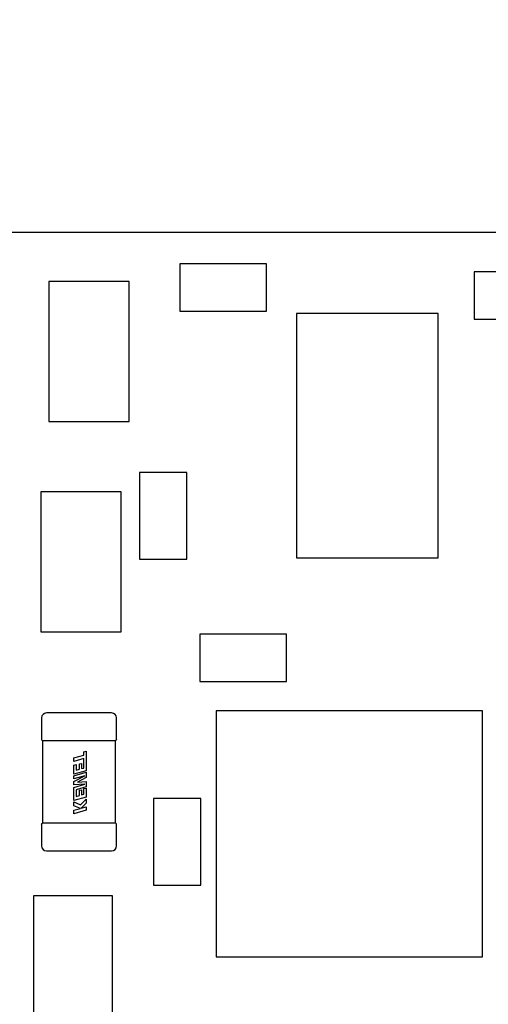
# Model space of a CAD drawing. Header units: millimetres. Extents: x 4 to 585, y 130 to 416.
# Tile 42 of 100: x 336 to 342, y 171 to 184. Entities that reach past the tile are written whole.
import ezdxf

# ---------------------------------------------------------------- set-up
doc = ezdxf.new("R2010")
doc.units = ezdxf.units.MM
doc.header["$LTSCALE"] = 0.75
doc.layers.add('Dimensions', color=7, linetype='Continuous', lineweight=13)
doc.layers.add('Visible', color=7, linetype='Continuous', lineweight=25)
doc.styles.get("Standard").update_dxf_attribs({"font": 'cour.ttf'})
doc.dimstyles.new('ISO-25', dxfattribs={"dimtxt": 2.5, "dimasz": 2.5, "dimexe": 1.5, "dimexo": 1.5, "dimgap": 1, "dimtad": 1, "dimdec": 1, "dimdsep": 46, "dimtxsty": 'Standard', "dimcen": 0, "dimclrd": 256, "dimclre": 256, "dimclrt": 256, "dimazin": 2, "dimtp": 0.1, "dimtm": 0.1, "dimtfac": 0.72, "dimtdec": 1, "dimtmove": 0, "dimatfit": 3, "dimfxl": 1, "dimarcsym": 0})

# ---------------------------------------------------------------- blocks, each defined once
blk = doc.blocks.new('*D66')
at = {"layer": 'Defpoints', "color": 0, "transparency": 16777216}
for p in [(365.906998, 168.828999), (374.653969, 168.828999)]:
    blk.add_point(p, dxfattribs=at)
at = {"layer": 'Dimensions', "lineweight": -2, "transparency": 16777216}
blk.add_line((367.406998, 168.828999), (385.303542, 168.828999), dxfattribs=at)
at = {"layer": 'Dimensions', "transparency": 16777216, "insert": (380.478756, 171.233913), "char_height": 2.5, "attachment_point": 5}
blk.add_mtext('20.1', dxfattribs=at)
blk = doc.blocks.new('*D67')
at = {"layer": 'Defpoints', "color": 0, "transparency": 16777216}
for p in [(365.906998, 184.577273), (365.906998, 168.828999)]:
    blk.add_point(p, dxfattribs=at)
at = {"layer": 'Dimensions', "lineweight": -2, "transparency": 16777216}
blk.add_line((365.906998, 170.328999), (365.906998, 195.096504), dxfattribs=at)
at = {"layer": 'Dimensions', "transparency": 16777216, "insert": (363.502084, 190.336888), "char_height": 2.5, "attachment_point": 5, "rotation": 90}
blk.add_mtext('46.7', dxfattribs=at)
blk = doc.blocks.new('*D68')
at = {"layer": 'Defpoints', "color": 0, "transparency": 16777216}
for p in [(352.154398, 184.577273), (352.154398, 178.958599)]:
    blk.add_point(p, dxfattribs=at)
at = {"layer": 'Dimensions', "lineweight": -2, "transparency": 16777216}
blk.add_line((352.154398, 180.458599), (352.154398, 189.976846), dxfattribs=at)
at = {"layer": 'Dimensions', "transparency": 16777216, "insert": (349.749484, 187.777059), "char_height": 2.5, "attachment_point": 5, "rotation": 90}
blk.add_mtext('33', dxfattribs=at)
blk = doc.blocks.new('*D69')
at = {"layer": 'Defpoints', "color": 0, "transparency": 16777216}
for p in [(352.154398, 178.958599), (374.653969, 178.958599)]:
    blk.add_point(p, dxfattribs=at)
at = {"layer": 'Dimensions', "lineweight": -2, "transparency": 16777216}
blk.add_line((353.654398, 178.958599), (385.305679, 178.958599), dxfattribs=at)
at = {"layer": 'Dimensions', "transparency": 16777216, "insert": (380.479824, 181.363513), "char_height": 2.5, "attachment_point": 5}
blk.add_mtext('30.3', dxfattribs=at)

msp = doc.modelspace()

# ---------------------------------------------------------------- linework, layer by layer
at = {"layer": 'Visible'}
for p, q in [((368.196, 181.187, 1.529), (320.608, 181.187, 1.529)), ((339.279, 180.787, 2.105), (338.179, 180.787, 2.105)), ((338.179, 180.787, 2.105), (338.179, 180.187, 2.105)), ((339.279, 180.187, 2.105), (339.279, 180.787, 2.105)), ((337.535, 180.564, 2.505), (336.519, 180.564, 2.505)), ((336.519, 180.564, 2.505), (336.519, 178.786, 2.505)), ((337.535, 178.786, 2.505), (337.535, 180.564, 2.505)), ((343.013, 180.686, 2.105), (341.913, 180.686, 2.105)), ((341.913, 180.686, 2.105), (341.913, 180.086, 2.105)), ((338.179, 180.187, 2.105), (339.279, 180.187, 2.105)), ((341.458, 180.158, 2.555), (339.658, 180.158, 2.555)), ((339.658, 180.158, 2.555), (339.658, 177.058, 2.555)), ((341.458, 177.058, 2.555), (341.458, 180.158, 2.555)), ((341.913, 180.086, 2.105), (343.013, 180.086, 2.105)), ((336.519, 178.786, 2.505), (337.535, 178.786, 2.505)), ((338.267, 178.142, 2.105), (337.667, 178.142, 2.105)), ((337.667, 178.142, 2.105), (337.667, 177.042, 2.105)), ((338.267, 177.042, 2.105), (338.267, 178.142, 2.105)), ((337.434, 177.897, 2.505), (336.418, 177.897, 2.505)), ((336.418, 177.897, 2.505), (336.418, 176.119, 2.505)), ((337.434, 176.119, 2.505), (337.434, 177.897, 2.505)), ((337.667, 177.042, 2.105), (338.267, 177.042, 2.105)), ((339.658, 177.058, 2.555), (341.458, 177.058, 2.555)), ((336.418, 176.119, 2.505), (337.434, 176.119, 2.505)), ((339.533, 176.088, 2.105), (338.433, 176.088, 2.105)), ((338.433, 176.088, 2.105), (338.433, 175.488, 2.105)), ((339.533, 175.488, 2.105), (339.533, 176.088, 2.105)), ((338.433, 175.488, 2.105), (339.533, 175.488, 2.105)), ((337.313, 175.089, 2.363), (336.488, 175.089, 2.363)), ((342.02, 175.114, 2.675), (338.639, 175.114, 2.675)), ((338.639, 175.114, 2.675), (338.639, 171.993, 2.675)), ((342.02, 171.993, 2.675), (342.02, 175.114, 2.675)), ((336.425, 175.026, 2.363), (336.425, 174.751, 2.363)), ((337.375, 174.751, 2.363), (337.375, 175.026, 2.363)), ((336.436, 174.739, 2.351), (336.436, 173.689, 2.351)), ((336.499, 174.739, 2.414), (337.302, 174.739, 2.414)), ((337.364, 173.689, 2.351), (337.364, 174.739, 2.351)), ((336.962, 174.596, 2.416), (336.992, 174.605, 2.416)), ((336.962, 174.554, 2.416), (336.962, 174.596, 2.416)), ((336.992, 174.605, 2.416), (336.992, 174.355, 2.416)), ((336.836, 174.518, 2.416), (336.962, 174.554, 2.416)), ((336.836, 174.473, 2.416), (336.836, 174.518, 2.416)), ((336.962, 174.509, 2.416), (336.836, 174.473, 2.416)), ((336.905, 174.441, 2.416), (336.933, 174.449, 2.416)), ((336.905, 174.374, 2.416), (336.905, 174.441, 2.416)), ((336.933, 174.449, 2.416), (336.933, 174.382, 2.416)), ((336.962, 174.462, 2.416), (336.962, 174.509, 2.416)), ((336.962, 174.39, 2.416), (336.962, 174.462, 2.416)), ((336.836, 174.428, 2.416), (336.866, 174.436, 2.416)), ((336.836, 174.31, 2.416), (336.836, 174.428, 2.416)), ((336.992, 174.355, 2.416), (336.836, 174.31, 2.416)), ((336.836, 174.291, 2.416), (336.992, 174.336, 2.416)), ((336.866, 174.436, 2.416), (336.866, 174.363, 2.416)), ((336.866, 174.363, 2.416), (336.905, 174.374, 2.416)), ((336.933, 174.382, 2.416), (336.962, 174.39, 2.416)), ((336.992, 174.336, 2.416), (336.992, 174.268, 2.416)), ((336.976, 174.292, 2.416), (336.836, 174.251, 2.416)), ((336.836, 174.218, 2.416), (336.976, 174.292, 2.416)), ((336.836, 174.251, 2.416), (336.836, 174.291, 2.416)), ((336.836, 174.176, 2.416), (336.836, 174.218, 2.416)), ((336.992, 174.268, 2.416), (336.881, 174.211, 2.416)), ((336.881, 174.211, 2.416), (336.992, 174.218, 2.416)), ((336.992, 174.218, 2.416), (336.992, 174.152, 2.416)), ((336.975, 174.184, 2.416), (336.836, 174.176, 2.416)), ((336.836, 174.144, 2.416), (336.975, 174.184, 2.416)), ((336.836, 173.976, 2.416), (336.836, 174.144, 2.416)), ((336.992, 174.152, 2.416), (336.866, 174.115, 2.416)), ((336.866, 174.115, 2.416), (336.866, 174.029, 2.416)), ((336.905, 174.107, 2.416), (336.933, 174.115, 2.416)), ((336.905, 174.04, 2.416), (336.905, 174.107, 2.416)), ((336.933, 174.115, 2.416), (336.933, 174.048, 2.416)), ((336.962, 174.128, 2.416), (336.992, 174.136, 2.416)), ((336.962, 174.057, 2.416), (336.962, 174.128, 2.416)), ((336.992, 174.136, 2.416), (336.992, 174.021, 2.416)), ((336.992, 174.021, 2.416), (336.836, 173.976, 2.416)), ((336.836, 173.959, 2.416), (336.921, 173.924, 2.416)), ((336.836, 173.911, 2.416), (336.836, 173.959, 2.416)), ((336.866, 174.029, 2.416), (336.905, 174.04, 2.416)), ((336.921, 173.924, 2.416), (336.992, 173.996, 2.416)), ((336.992, 173.945, 2.416), (336.926, 173.879, 2.416)), ((336.933, 174.048, 2.416), (336.962, 174.057, 2.416)), ((336.992, 173.996, 2.416), (336.992, 173.945, 2.416)), ((338.445, 174.002, 2.105), (337.845, 174.002, 2.105)), ((337.845, 174.002, 2.105), (337.845, 172.902, 2.105)), ((338.445, 172.902, 2.105), (338.445, 174.002, 2.105)), ((336.921, 173.877, 2.416), (336.836, 173.911, 2.416)), ((336.836, 173.853, 2.416), (336.921, 173.877, 2.416)), ((336.992, 173.853, 2.416), (336.836, 173.809, 2.416)), ((336.836, 173.809, 2.416), (336.836, 173.853, 2.416)), ((336.926, 173.879, 2.416), (336.992, 173.898, 2.416)), ((336.992, 173.898, 2.416), (336.992, 173.853, 2.416)), ((336.425, 173.677, 2.363), (336.425, 173.401, 2.363)), ((337.302, 173.689, 2.414), (336.499, 173.689, 2.414)), ((337.375, 173.401, 2.363), (337.375, 173.677, 2.363)), ((336.488, 173.339, 2.363), (337.313, 173.339, 2.363)), ((337.845, 172.902, 2.105), (338.445, 172.902, 2.105)), ((337.324, 172.766, 1.955), (336.324, 172.766, 1.955)), ((336.324, 172.766, 1.955), (336.324, 171.166, 1.955)), ((337.324, 171.166, 1.955), (337.324, 172.766, 1.955)), ((338.639, 171.993, 2.675), (342.02, 171.993, 2.675))]:
    msp.add_line(p, q, dxfattribs=at)
for centre, radius, start, end in [((336.488, 175.026, 2.363), 0.0625, 90, 180), ((337.313, 175.026, 2.363), 0.0625, 0, 90), ((336.437, 174.751, 2.363), 0.012, 180, 269.8836), ((337.363, 173.677, 2.363), 0.012, 0, 89.8836), ((336.488, 173.401, 2.363), 0.0625, 180, 270), ((337.313, 173.401, 2.363), 0.0625, 270, 0)]:
    msp.add_arc(centre, radius, start, end, dxfattribs=at)
at = {"layer": 'Visible', "extrusion": (0, 1, 0)}
for centre, radius, start, end in [((-336.488, 2.363, 174.739), 0.0505, 0.1549, 89.8451), ((-337.313, 2.363, 174.739), 0.0505, 90.1549, 179.8451), ((-336.499, 2.352, 173.689), 0.0625, 79.736, 79.8631), ((-337.302, 2.352, 173.689), 0.0625, 100.1369, 100.264), ((-337.302, 2.352, 173.689), 0.0625, 169.736, 169.8631)]:
    msp.add_arc(centre, radius, start, end, dxfattribs=at)
at = {"layer": 'Visible', "extrusion": (0, -1, 0)}
for centre, radius, start, end in [((336.499, 2.352, -174.739), 0.0625, 169.736, 169.8631), ((336.499, 2.352, -174.739), 0.0625, 100.1369, 100.264), ((337.302, 2.352, -174.739), 0.0625, 79.736, 79.8631), ((336.488, 2.363, -173.689), 0.0505, 90.1549, 179.8451), ((337.313, 2.363, -173.689), 0.0505, 0.1549, 89.8451)]:
    msp.add_arc(centre, radius, start, end, dxfattribs=at)
at = {"layer": 'Visible', "extrusion": (5.1033e-12, 0, -1)}
for centre, start, end in [((-337.363, 174.751, -2.363), 180, 269.9248), ((-336.437, 173.677, -2.363), 0, 89.9248)]:
    msp.add_arc(centre, 0.012, start, end, dxfattribs=at)
at = {"layer": 'Visible'}
for points in [[(336.488, 174.739, 2.413), (336.491, 174.739, 2.414), (336.495, 174.739, 2.414), (336.499, 174.739, 2.414)], [(337.302, 174.739, 2.414), (337.305, 174.739, 2.414), (337.309, 174.739, 2.414), (337.313, 174.739, 2.413)], [(336.499, 173.689, 2.414), (336.495, 173.689, 2.414), (336.491, 173.689, 2.414), (336.488, 173.689, 2.413)], [(337.313, 173.689, 2.413), (337.309, 173.689, 2.414), (337.305, 173.689, 2.414), (337.302, 173.689, 2.414)]]:
    msp.add_open_spline(points, degree=3, dxfattribs=at)

# ---------------------------------------------------------------- dimensions: what is measured, and where the dimension line sits
at = {"layer": 'Dimensions'}
for feature_location, offset, dtype, picture, middle in [((365.907, 168.829), (0, 15.748), 1, '*D67', (363.502, 190.337)), ((352.154, 178.959), (0, 5.619), 1, '*D68', (349.749, 187.777)), ((352.154, 178.959), (22.5, 0), 0, '*D69', (380.48, 181.364)), ((365.907, 168.829), (8.747, 0), 0, '*D66', (380.479, 171.234))]:
    dim = msp.add_ordinate_dim(feature_location=feature_location, offset=offset, dtype=dtype, origin=(319.196, 148.687), dimstyle='ISO-25', override={"dimlfac": 1}, dxfattribs=at)
    dim.commit()
    dim.dimension.update_dxf_attribs({"geometry": picture, "text_midpoint": middle})

doc.saveas('drawing.dxf')
